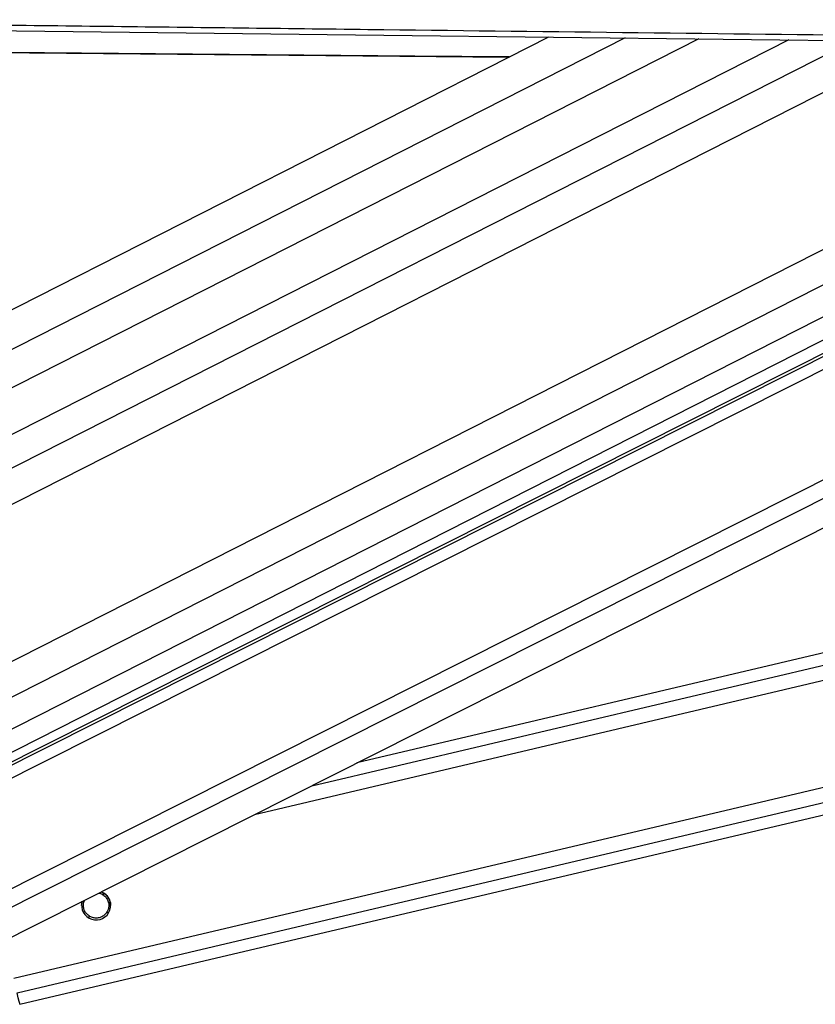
# Model space of a CAD drawing. Header units: millimetres. Extents: x 10 to 10348, y 8 to 8288.
# Tile 106 of 129: x 8426 to 8558, y 3024 to 3187. Entities that reach past the tile are written whole.
import ezdxf

# ---------------------------------------------------------------- set-up
doc = ezdxf.new("R2010")
doc.units = ezdxf.units.MM

msp = doc.modelspace()

# ---------------------------------------------------------------- linework, layer by layer
at = {"color": 8, "linetype": 'Continuous', "lineweight": 25}
for p, q in [((8526.1, 3183.99), (8357.07, 3098.17)), ((8553.17, 3183.67), (8372.87, 3092.13)), ((8563.84, 3183.54), (8374.12, 3087.22)), ((8575.39, 3183.4), (8378.34, 3083.36)), ((8625.31, 3182.81), (8388.94, 3062.8)), ((8636.59, 3182.68), (8390.33, 3057.65)), ((8646.76, 3182.56), (8393.35, 3053.9)), ((8394.07, 3046.34), (8664.3, 3182.35)), ((8394.4, 3048.65), (8660.13, 3182.4)), ((8398.13, 3030.16), (8699.67, 3181.93)), ((8399.62, 3027.83), (8705.63, 3181.86)), ((8464.91, 3055.77), (8985.47, 3178.55)), ((8474.36, 3060.52), (8975.26, 3178.67)), ((8425.14, 3028.74), (9056.72, 3177.71)), ((8425.7, 3026.34), (9066.94, 3177.59)), ((8439.76, 3042.6), (8440.16, 3042.7)), ((8437.31, 3038.84), (8437.72, 3038.93)), ((8440.47, 3039.58), (8440.87, 3039.68))]:
    msp.add_line(p, q, dxfattribs=at)
at = {"color": 7, "linetype": 'Continuous', "lineweight": 25}
for p, q in [((8513.47, 3184.14), (8357.08, 3104.74)), ((8538.29, 3183.84), (8365.67, 3096.2)), ((8659.19, 3182.41), (8396.01, 3049.95)), ((8396.68, 3051.8), (8654.06, 3182.47)), ((8406.79, 3026.52), (8715.2, 3181.75)), ((8967.21, 3178.77), (8481.82, 3064.28)), ((8426.15, 3024.43), (9075.07, 3177.5))]:
    msp.add_line(p, q, dxfattribs=at)
at = {"color": 7, "linetype": 'Continuous', "lineweight": 25, "flags": 128}
for points in [[(8349.69, 3186.09), (8360.19, 3185.96), (8402.22, 3185.46), (8444.24, 3184.96), (8486.26, 3184.46), (8570.31, 3183.46), (8612.33, 3182.97), (8654.36, 3182.47), (8696.38, 3181.97), (8738.41, 3181.47), (8780.43, 3180.97), (8822.45, 3180.48), (8864.48, 3179.98), (8906.5, 3179.48), (8948.53, 3178.99), (8990.55, 3178.49), (9032.57, 3178), (9074.6, 3177.5)], [(8506.98, 3180.85), (8491.36, 3180.98), (8448.53, 3181.35), (8405.7, 3181.73), (8357.18, 3182.15)], [(8357.18, 3182.14), (8360.41, 3182.12), (8403.24, 3181.74), (8446.08, 3181.37), (8488.91, 3180.99), (8506.97, 3180.84)], [(8426.15, 3024.43), (8426.15, 3024.43), (8426.12, 3024.56), (8426.03, 3024.92), (8425.89, 3025.52), (8425.7, 3026.34)]]:
    msp.add_lwpolyline(points, dxfattribs=at)
at = {"color": 7, "linetype": 'Continuous', "lineweight": 25}
msp.add_arc((8438.74, 3040.77), 2.4, 163.9726, 69.4617, dxfattribs=at)
for points, knots in [([(8349.69, 3187), (8353.19, 3186.96), (8370.7, 3186.75), (8402.22, 3186.38), (8444.24, 3185.88), (8500.27, 3185.21), (8556.3, 3184.55), (8612.34, 3183.88), (8654.36, 3183.39), (8696.38, 3182.89), (8738.41, 3182.39), (8780.43, 3181.89), (8822.45, 3181.4), (8864.48, 3180.9), (8906.5, 3180.4), (8948.53, 3179.91), (8990.55, 3179.41), (9032.57, 3178.92), (9074.6, 3178.42), (9116.62, 3177.93), (9158.65, 3177.43), (9200.67, 3176.94), (9242.69, 3176.44), (9298.73, 3175.79), (9354.76, 3175.13), (9410.79, 3174.47), (9452.81, 3173.98), (9494.84, 3173.49), (9536.86, 3173), (9578.88, 3172.5), (9620.91, 3172.01), (9662.93, 3171.52), (9703.9, 3171.04), (9743.81, 3170.58), (9769.72, 3170.27), (9782.67, 3170.12)], [0, 0, 0, 0, 0.007332, 0.036658, 0.065984, 0.09531, 0.153962, 0.183288, 0.212614, 0.241941, 0.271267, 0.300593, 0.329919, 0.359245, 0.388571, 0.417897, 0.447223, 0.476549, 0.505876, 0.535202, 0.564528, 0.593854, 0.62318, 0.652506, 0.711158, 0.740484, 0.769811, 0.799137, 0.828463, 0.857789, 0.887115, 0.916441, 0.945767, 0.972884, 1, 1, 1, 1]), ([(8439.16, 3042.81), (8439.17, 3042.8), (8439.39, 3042.79), (8439.58, 3042.69), (8439.76, 3042.59)], [0, 0, 0, 0, 0.052892, 1, 1, 1, 1]), ([(8439.18, 3042.82), (8439.19, 3042.82), (8439.4, 3042.8), (8439.58, 3042.7), (8439.76, 3042.6)], [0, 0, 0, 0, 0.014707, 1, 1, 1, 1]), ([(8439.57, 3043.02), (8439.79, 3042.91), (8440.05, 3042.8), (8440.25, 3042.63), (8440.28, 3042.61)], [0, 0, 0, 0, 0.840933, 1, 1, 1, 1]), ([(8439.76, 3042.6), (8439.95, 3042.47), (8440.29, 3042.24), (8440.66, 3041.69), (8440.84, 3041.1), (8440.84, 3040.5), (8440.71, 3039.99), (8440.55, 3039.71), (8440.47, 3039.58)], [0, 0, 0, 0, 0.20464, 0.376326, 0.548826, 0.703352, 0.864269, 1, 1, 1, 1]), ([(8439.76, 3042.59), (8439.95, 3042.46), (8440.29, 3042.22), (8440.65, 3041.68), (8440.83, 3041.16), (8440.82, 3040.85), (8440.82, 3040.75)], [0, 0, 0, 0, 0.322692, 0.593478, 0.865479, 1, 1, 1, 1]), ([(8440.28, 3042.61), (8440.43, 3042.46), (8440.74, 3042.16), (8441.04, 3041.53), (8441.15, 3041.03), (8441.13, 3040.8), (8441.13, 3040.77)], [0, 0, 0, 0, 0.329941, 0.662289, 0.951069, 1, 1, 1, 1]), ([(8436.35, 3040.77), (8436.35, 3040.93), (8436.35, 3041.17), (8436.42, 3041.37), (8436.45, 3041.44)], [0, 0, 0, 0, 0.659774, 1, 1, 1, 1]), ([(8437.72, 3038.93), (8437.53, 3039.06), (8437.18, 3039.3), (8436.82, 3039.85), (8436.63, 3040.44), (8436.63, 3041.03), (8436.72, 3041.43), (8436.82, 3041.61), (8436.83, 3041.64)], [0, 0, 0, 0, 0.2294807, 0.4220035, 0.6154328, 0.78873, 0.9691782, 1, 1, 1, 1]), ([(8436.65, 3040.76), (8436.65, 3040.84), (8436.64, 3041.12), (8436.72, 3041.42), (8436.83, 3041.61), (8436.84, 3041.64)], [0, 0, 0, 0, 0.262188, 0.871491, 1, 1, 1, 1]), ([(8440.47, 3039.58), (8440.35, 3039.43), (8440.1, 3039.12), (8439.55, 3038.8), (8438.93, 3038.64), (8438.27, 3038.68), (8437.9, 3038.85), (8437.72, 3038.93)], [0, 0, 0, 0, 0.196444, 0.392665, 0.593359, 0.798831, 1, 1, 1, 1])]:
    msp.add_open_spline(points, degree=3, knots=knots, dxfattribs=at)

doc.saveas('drawing.dxf')
